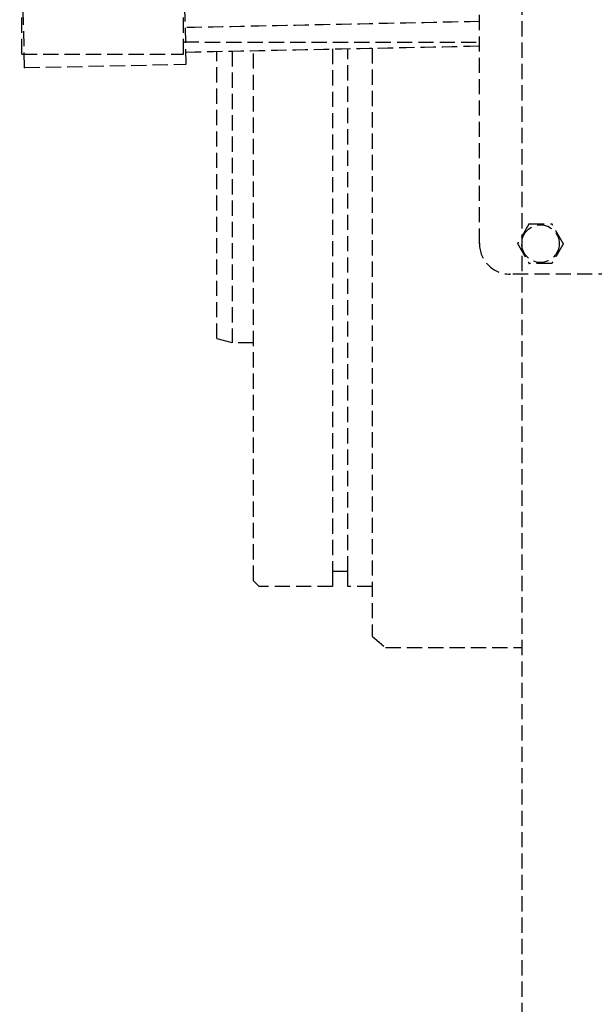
# Model space of a CAD drawing. Header units: millimetres. Extents: x -50096 to 615650, y 194565 to 243945.
# Tile 80 of 256: x 233634 to 233822, y 221286 to 221609. Entities that reach past the tile are written whole.
import ezdxf

# ---------------------------------------------------------------- set-up
doc = ezdxf.new("R2010")
doc.units = ezdxf.units.MM
doc.linetypes.add('ГТО-1 Пунктир', pattern=[7, 5, -2])
doc.layers.add('ГТО-2_Размеры_035', color=2, linetype='Continuous', lineweight=35)
doc.layers.add('ОГОС_Пунктир_025', color=151, linetype='ГТО-1 Пунктир', lineweight=25)

# ---------------------------------------------------------------- blocks, each defined once
blk = doc.blocks.new('ОГСО_Затвор_План')
at = {"layer": 'ОГОС_Пунктир_025'}
for p, q in [((-1184.17, -127.5), (-1184.17, 97.5)), ((-1184.17, -127.5), (-1184.17, 97.5)), ((-1334.21, -65.3), (-1334.13, 10.7)), ((-1281.21, -65.35), (-1281.13, 10.65)), ((-1280.35, -68.66), (-1281.93, 7.33)), ((-1333.33, -69.76), (-1334.92, 6.22)), ((-1265.3, -64.34), (-1265.3, -160)), ((-1232.3, -63.65), (-1232.3, -235)), ((-1227.3, -235), (-1227.3, -63.55)), ((-1334.21, -65.3), (-1281.21, -65.35)), ((-1333.33, -69.76), (-1280.35, -68.66)), ((-804.17, -137.5), (-1174.17, -137.5)), ((-804.17, -137.5), (-1174.17, -137.5))]:
    blk.add_line(p, q, dxfattribs=at)
for points in [[(-1013.72, 475), (-1140.8, 475), (-1142.8, 473), (-1142.8, 463), (-1170.3, 435.5), (-1170.3, -435.5), (-1142.8, -463), (-1142.8, -473), (-1140.8, -475), (-1013.72, -475)], [(-1258.3, -160), (-1265.3, -160), (-1270.3, -158.66), (-1270.3, -64.45)], [(-1219.3, -240), (-1227.3, -240), (-1227.3, -235), (-1232.3, -235), (-1232.3, -240), (-1256.4, -240), (-1258.3, -238.1), (-1258.3, -64.2)], [(-1219.3, -63.38), (-1219.3, -256.2), (-1214.96, -260), (-1170.3, -260)]]:
    blk.add_lwpolyline(points, dxfattribs=at)
blk.add_circle((-1164.17, -127.5), 6.17, dxfattribs=at)
blk.add_circle((-1164.17, -127.5), 6.17, dxfattribs=at)
blk.add_arc((-1174.17, -127.5), 10, 180, 270, dxfattribs=at)
blk.add_arc((-1174.17, -127.5), 10, 180, 270, dxfattribs=at)
for points in [[(-1184.17, -54.65), (-1200.24, -54.99), (-1232.38, -55.65), (-1264.52, -56.32), (-1280.6, -56.66)], [(-1281.2, -61.35), (-1265.03, -61.37), (-1232.69, -61.4), (-1200.34, -61.43), (-1184.17, -61.45)], [(-1280.43, -64.66), (-1264.39, -64.32), (-1232.3, -63.65), (-1200.21, -62.99), (-1184.17, -62.65)]]:
    blk.add_open_spline(points, degree=3, dxfattribs=at)
for points, knots in [([(-1167.92, -121), (-1167.92, -121), (-1167.92, -121), (-1167.93, -121.01), (-1167.93, -121.01), (-1167.93, -121.02), (-1167.94, -121.03), (-1167.94, -121.03), (-1167.95, -121.05), (-1167.96, -121.06), (-1167.97, -121.07), (-1167.98, -121.09), (-1167.99, -121.11), (-1168, -121.13), (-1168.01, -121.16), (-1168.03, -121.19), (-1168.05, -121.22), (-1168.07, -121.25), (-1168.09, -121.29), (-1168.11, -121.32), (-1168.14, -121.37), (-1168.16, -121.42), (-1168.2, -121.48), (-1168.23, -121.54), (-1168.27, -121.6), (-1168.31, -121.66), (-1168.34, -121.73), (-1168.38, -121.79), (-1168.44, -121.89), (-1168.51, -122.01), (-1168.6, -122.16), (-1168.68, -122.32), (-1168.77, -122.48), (-1168.87, -122.63), (-1168.96, -122.79), (-1169.05, -122.95), (-1169.14, -123.11), (-1169.23, -123.27), (-1169.37, -123.51), (-1169.56, -123.84), (-1169.83, -124.31), (-1170.13, -124.83), (-1170.39, -125.27), (-1170.56, -125.57), (-1170.66, -125.74), (-1170.75, -125.91), (-1170.85, -126.07), (-1170.95, -126.23), (-1171.04, -126.4), (-1171.12, -126.54), (-1171.19, -126.66), (-1171.24, -126.75), (-1171.3, -126.84), (-1171.34, -126.92), (-1171.38, -126.99), (-1171.41, -127.04), (-1171.44, -127.09), (-1171.47, -127.14), (-1171.49, -127.18), (-1171.52, -127.23), (-1171.54, -127.27), (-1171.56, -127.3), (-1171.58, -127.33), (-1171.59, -127.35), (-1171.61, -127.38), (-1171.62, -127.4), (-1171.63, -127.42), (-1171.64, -127.44), (-1171.65, -127.45), (-1171.65, -127.46), (-1171.66, -127.47), (-1171.66, -127.48), (-1171.67, -127.49), (-1171.67, -127.49), (-1171.67, -127.5), (-1171.67, -127.5), (-1171.68, -127.5), (-1171.68, -127.5)], [0, 0, 0, 0, 0.004183, 0.008797, 0.014276, 0.02105, 0.029552, 0.040215, 0.053195, 0.068474, 0.085818, 0.104993, 0.125765, 0.147899, 0.180994, 0.216161, 0.253234, 0.29205, 0.332445, 0.374254, 0.417315, 0.483334, 0.551514, 0.621613, 0.69339, 0.766603, 0.841012, 0.916375, 0.99245, 1.167446, 1.344601, 1.523633, 1.704257, 1.886191, 2.069149, 2.252848, 2.437005, 2.621334, 2.805554, 3.279764, 3.75277, 4.41891, 5.086083, 5.279535, 5.472702, 5.665158, 5.856483, 6.046253, 6.234045, 6.419437, 6.531418, 6.641938, 6.75059, 6.856968, 6.91691, 6.975713, 7.033123, 7.088887, 7.14275, 7.194459, 7.243761, 7.276854, 7.308461, 7.33841, 7.366532, 7.392657, 7.416615, 7.433196, 7.448328, 7.461901, 7.473804, 7.483927, 7.492159, 7.498389, 7.502508, 7.504454, 7.505539, 7.505539, 7.505539, 7.505539]), ([(-1167.92, -121), (-1167.92, -121), (-1167.92, -121), (-1167.93, -121.01), (-1167.93, -121.01), (-1167.93, -121.02), (-1167.94, -121.03), (-1167.94, -121.03), (-1167.95, -121.05), (-1167.96, -121.06), (-1167.97, -121.07), (-1167.98, -121.09), (-1167.99, -121.11), (-1168, -121.13), (-1168.01, -121.16), (-1168.03, -121.19), (-1168.05, -121.22), (-1168.07, -121.25), (-1168.09, -121.29), (-1168.11, -121.32), (-1168.14, -121.37), (-1168.16, -121.42), (-1168.2, -121.48), (-1168.23, -121.54), (-1168.27, -121.6), (-1168.31, -121.66), (-1168.34, -121.73), (-1168.38, -121.79), (-1168.44, -121.89), (-1168.51, -122.01), (-1168.6, -122.16), (-1168.68, -122.32), (-1168.77, -122.48), (-1168.87, -122.63), (-1168.96, -122.79), (-1169.05, -122.95), (-1169.14, -123.11), (-1169.23, -123.27), (-1169.37, -123.51), (-1169.56, -123.84), (-1169.83, -124.31), (-1170.13, -124.83), (-1170.39, -125.27), (-1170.56, -125.57), (-1170.66, -125.74), (-1170.75, -125.91), (-1170.85, -126.07), (-1170.95, -126.23), (-1171.04, -126.4), (-1171.12, -126.54), (-1171.19, -126.66), (-1171.24, -126.75), (-1171.3, -126.84), (-1171.34, -126.92), (-1171.38, -126.99), (-1171.41, -127.04), (-1171.44, -127.09), (-1171.47, -127.14), (-1171.49, -127.18), (-1171.52, -127.23), (-1171.54, -127.27), (-1171.56, -127.3), (-1171.58, -127.33), (-1171.59, -127.35), (-1171.61, -127.38), (-1171.62, -127.4), (-1171.63, -127.42), (-1171.64, -127.44), (-1171.65, -127.45), (-1171.65, -127.46), (-1171.66, -127.47), (-1171.66, -127.48), (-1171.67, -127.49), (-1171.67, -127.49), (-1171.67, -127.5), (-1171.67, -127.5), (-1171.68, -127.5), (-1171.68, -127.5)], [0, 0, 0, 0, 0.004183, 0.008797, 0.014276, 0.02105, 0.029552, 0.040215, 0.053195, 0.068474, 0.085818, 0.104993, 0.125765, 0.147899, 0.180994, 0.216161, 0.253234, 0.29205, 0.332445, 0.374254, 0.417315, 0.483334, 0.551514, 0.621613, 0.69339, 0.766603, 0.841012, 0.916375, 0.99245, 1.167446, 1.344601, 1.523633, 1.704257, 1.886191, 2.069149, 2.252848, 2.437005, 2.621334, 2.805554, 3.279764, 3.75277, 4.41891, 5.086083, 5.279535, 5.472702, 5.665158, 5.856483, 6.046253, 6.234045, 6.419437, 6.531418, 6.641938, 6.75059, 6.856968, 6.91691, 6.975713, 7.033123, 7.088887, 7.14275, 7.194459, 7.243761, 7.276854, 7.308461, 7.33841, 7.366532, 7.392657, 7.416615, 7.433196, 7.448328, 7.461901, 7.473804, 7.483927, 7.492159, 7.498389, 7.502508, 7.504454, 7.505539, 7.505539, 7.505539, 7.505539]), ([(-1167.92, -121), (-1167.92, -121), (-1167.92, -121), (-1167.91, -121), (-1167.91, -121), (-1167.9, -121), (-1167.9, -121), (-1167.89, -121), (-1167.88, -121), (-1167.87, -121), (-1167.86, -121), (-1167.84, -121), (-1167.83, -121), (-1167.81, -121), (-1167.79, -121), (-1167.77, -121), (-1167.74, -121), (-1167.71, -121), (-1167.68, -121), (-1167.64, -121), (-1167.61, -121), (-1167.57, -121), (-1167.54, -121), (-1167.49, -121), (-1167.44, -121), (-1167.38, -121), (-1167.31, -121), (-1167.25, -121), (-1167.18, -121), (-1167.12, -121), (-1167.05, -121), (-1166.98, -121), (-1166.88, -121), (-1166.75, -121), (-1166.58, -121), (-1166.42, -121), (-1166.25, -121), (-1166.08, -121), (-1165.91, -121), (-1165.74, -121), (-1165.57, -121), (-1165.39, -121), (-1165.22, -121), (-1164.98, -121), (-1164.67, -121), (-1164.29, -121), (-1163.91, -121), (-1163.48, -121), (-1163.01, -121), (-1162.62, -121), (-1162.36, -121), (-1162.23, -121), (-1162.11, -121), (-1161.98, -121), (-1161.85, -121), (-1161.73, -121), (-1161.61, -121), (-1161.48, -121), (-1161.37, -121), (-1161.28, -121), (-1161.2, -121), (-1161.12, -121), (-1161.04, -121), (-1160.98, -121), (-1160.92, -121), (-1160.88, -121), (-1160.83, -121), (-1160.79, -121), (-1160.75, -121), (-1160.71, -121), (-1160.67, -121), (-1160.63, -121), (-1160.6, -121), (-1160.58, -121), (-1160.56, -121), (-1160.54, -121), (-1160.52, -121), (-1160.5, -121), (-1160.48, -121), (-1160.47, -121), (-1160.46, -121), (-1160.44, -121), (-1160.44, -121), (-1160.43, -121), (-1160.42, -121), (-1160.42, -121), (-1160.42, -121), (-1160.42, -121), (-1160.42, -121)], [0, 0, 0, 0, 0.003647, 0.00757, 0.012046, 0.017351, 0.023762, 0.031556, 0.041008, 0.052281, 0.065322, 0.079977, 0.096093, 0.113515, 0.13209, 0.151664, 0.181022, 0.211985, 0.244441, 0.278279, 0.31339, 0.349662, 0.386985, 0.425249, 0.484862, 0.546212, 0.609125, 0.673431, 0.738957, 0.805531, 0.872981, 0.941134, 1.00982, 1.173369, 1.338714, 1.505648, 1.673964, 1.843453, 2.013908, 2.185123, 2.356888, 2.528997, 2.701242, 2.873415, 3.253809, 3.633201, 4.011956, 4.39044, 4.9111, 5.431761, 5.559895, 5.68783, 5.815376, 5.942343, 6.068544, 6.193788, 6.317887, 6.440651, 6.561892, 6.642707, 6.72253, 6.801147, 6.878345, 6.953911, 7.000491, 7.046181, 7.090821, 7.134251, 7.176311, 7.216842, 7.255683, 7.292674, 7.318064, 7.34231, 7.365311, 7.386964, 7.407167, 7.425819, 7.442817, 7.456054, 7.467897, 7.478256, 7.487041, 7.494162, 7.499527, 7.503048, 7.504653, 7.505551, 7.505551, 7.505551, 7.505551]), ([(-1167.92, -121), (-1167.92, -121), (-1167.92, -121), (-1167.91, -121), (-1167.91, -121), (-1167.9, -121), (-1167.9, -121), (-1167.89, -121), (-1167.88, -121), (-1167.87, -121), (-1167.86, -121), (-1167.84, -121), (-1167.83, -121), (-1167.81, -121), (-1167.79, -121), (-1167.77, -121), (-1167.74, -121), (-1167.71, -121), (-1167.68, -121), (-1167.64, -121), (-1167.61, -121), (-1167.57, -121), (-1167.54, -121), (-1167.49, -121), (-1167.44, -121), (-1167.38, -121), (-1167.31, -121), (-1167.25, -121), (-1167.18, -121), (-1167.12, -121), (-1167.05, -121), (-1166.98, -121), (-1166.88, -121), (-1166.75, -121), (-1166.58, -121), (-1166.42, -121), (-1166.25, -121), (-1166.08, -121), (-1165.91, -121), (-1165.74, -121), (-1165.57, -121), (-1165.39, -121), (-1165.22, -121), (-1164.98, -121), (-1164.67, -121), (-1164.29, -121), (-1163.91, -121), (-1163.48, -121), (-1163.01, -121), (-1162.62, -121), (-1162.36, -121), (-1162.23, -121), (-1162.11, -121), (-1161.98, -121), (-1161.85, -121), (-1161.73, -121), (-1161.61, -121), (-1161.48, -121), (-1161.37, -121), (-1161.28, -121), (-1161.2, -121), (-1161.12, -121), (-1161.04, -121), (-1160.98, -121), (-1160.92, -121), (-1160.88, -121), (-1160.83, -121), (-1160.79, -121), (-1160.75, -121), (-1160.71, -121), (-1160.67, -121), (-1160.63, -121), (-1160.6, -121), (-1160.58, -121), (-1160.56, -121), (-1160.54, -121), (-1160.52, -121), (-1160.5, -121), (-1160.48, -121), (-1160.47, -121), (-1160.46, -121), (-1160.44, -121), (-1160.44, -121), (-1160.43, -121), (-1160.42, -121), (-1160.42, -121), (-1160.42, -121), (-1160.42, -121), (-1160.42, -121)], [0, 0, 0, 0, 0.003647, 0.00757, 0.012046, 0.017351, 0.023762, 0.031556, 0.041008, 0.052281, 0.065322, 0.079977, 0.096093, 0.113515, 0.13209, 0.151664, 0.181022, 0.211985, 0.244441, 0.278279, 0.31339, 0.349662, 0.386985, 0.425249, 0.484862, 0.546212, 0.609125, 0.673431, 0.738957, 0.805531, 0.872981, 0.941134, 1.00982, 1.173369, 1.338714, 1.505648, 1.673964, 1.843453, 2.013908, 2.185123, 2.356888, 2.528997, 2.701242, 2.873415, 3.253809, 3.633201, 4.011956, 4.39044, 4.9111, 5.431761, 5.559895, 5.68783, 5.815376, 5.942343, 6.068544, 6.193788, 6.317887, 6.440651, 6.561892, 6.642707, 6.72253, 6.801147, 6.878345, 6.953911, 7.000491, 7.046181, 7.090821, 7.134251, 7.176311, 7.216842, 7.255683, 7.292674, 7.318064, 7.34231, 7.365311, 7.386964, 7.407167, 7.425819, 7.442817, 7.456054, 7.467897, 7.478256, 7.487041, 7.494162, 7.499527, 7.503048, 7.504653, 7.505551, 7.505551, 7.505551, 7.505551]), ([(-1156.66, -127.5), (-1156.66, -127.5), (-1156.67, -127.5), (-1156.67, -127.49), (-1156.67, -127.49), (-1156.67, -127.48), (-1156.68, -127.48), (-1156.68, -127.47), (-1156.69, -127.46), (-1156.69, -127.45), (-1156.7, -127.44), (-1156.7, -127.43), (-1156.71, -127.42), (-1156.72, -127.4), (-1156.73, -127.38), (-1156.74, -127.36), (-1156.76, -127.34), (-1156.78, -127.31), (-1156.79, -127.27), (-1156.81, -127.24), (-1156.83, -127.21), (-1156.86, -127.17), (-1156.88, -127.13), (-1156.91, -127.08), (-1156.94, -127.03), (-1156.97, -126.97), (-1157, -126.92), (-1157.03, -126.86), (-1157.07, -126.8), (-1157.1, -126.74), (-1157.13, -126.68), (-1157.19, -126.6), (-1157.25, -126.48), (-1157.33, -126.34), (-1157.42, -126.2), (-1157.5, -126.05), (-1157.59, -125.9), (-1157.67, -125.76), (-1157.76, -125.61), (-1157.84, -125.46), (-1157.93, -125.31), (-1158.01, -125.16), (-1158.14, -124.95), (-1158.29, -124.68), (-1158.48, -124.35), (-1158.67, -124.02), (-1158.88, -123.66), (-1159.12, -123.25), (-1159.32, -122.9), (-1159.45, -122.67), (-1159.52, -122.55), (-1159.6, -122.42), (-1159.67, -122.3), (-1159.74, -122.18), (-1159.81, -122.06), (-1159.88, -121.94), (-1159.94, -121.83), (-1159.99, -121.75), (-1160.03, -121.68), (-1160.06, -121.61), (-1160.1, -121.54), (-1160.14, -121.49), (-1160.16, -121.44), (-1160.19, -121.4), (-1160.21, -121.36), (-1160.23, -121.32), (-1160.25, -121.28), (-1160.27, -121.25), (-1160.29, -121.22), (-1160.31, -121.19), (-1160.33, -121.16), (-1160.34, -121.13), (-1160.35, -121.11), (-1160.36, -121.09), (-1160.38, -121.07), (-1160.38, -121.06), (-1160.39, -121.04), (-1160.4, -121.03), (-1160.4, -121.02), (-1160.41, -121.02), (-1160.41, -121.01), (-1160.41, -121.01), (-1160.42, -121), (-1160.42, -121), (-1160.42, -121), (-1160.42, -121)], [0, 0, 0, 0, 0.003644, 0.007564, 0.012037, 0.01734, 0.023749, 0.03154, 0.040991, 0.052264, 0.065305, 0.079961, 0.096077, 0.1135, 0.132076, 0.151651, 0.185338, 0.221098, 0.258768, 0.298181, 0.339173, 0.381578, 0.425233, 0.484846, 0.546196, 0.60911, 0.673416, 0.738943, 0.805518, 0.872968, 0.941123, 1.009809, 1.173361, 1.338708, 1.505644, 1.673962, 1.843452, 2.013909, 2.185125, 2.356892, 2.529002, 2.701248, 2.873423, 3.253813, 3.6332, 4.011952, 4.390432, 4.91108, 5.431725, 5.575868, 5.719728, 5.863035, 6.005522, 6.146918, 6.286955, 6.425364, 6.561876, 6.642695, 6.72252, 6.80114, 6.878338, 6.953903, 7.000476, 7.046159, 7.090792, 7.134216, 7.176271, 7.216798, 7.255637, 7.292629, 7.32215, 7.350092, 7.376292, 7.400587, 7.422815, 7.442813, 7.456047, 7.467888, 7.478244, 7.487025, 7.494144, 7.499508, 7.503029, 7.504637, 7.505539, 7.505539, 7.505539, 7.505539]), ([(-1156.66, -127.5), (-1156.66, -127.5), (-1156.67, -127.5), (-1156.67, -127.49), (-1156.67, -127.49), (-1156.67, -127.48), (-1156.68, -127.48), (-1156.68, -127.47), (-1156.69, -127.46), (-1156.69, -127.45), (-1156.7, -127.44), (-1156.7, -127.43), (-1156.71, -127.42), (-1156.72, -127.4), (-1156.73, -127.38), (-1156.74, -127.36), (-1156.76, -127.34), (-1156.78, -127.31), (-1156.79, -127.27), (-1156.81, -127.24), (-1156.83, -127.21), (-1156.86, -127.17), (-1156.88, -127.13), (-1156.91, -127.08), (-1156.94, -127.03), (-1156.97, -126.97), (-1157, -126.92), (-1157.03, -126.86), (-1157.07, -126.8), (-1157.1, -126.74), (-1157.13, -126.68), (-1157.19, -126.6), (-1157.25, -126.48), (-1157.33, -126.34), (-1157.42, -126.2), (-1157.5, -126.05), (-1157.59, -125.9), (-1157.67, -125.76), (-1157.76, -125.61), (-1157.84, -125.46), (-1157.93, -125.31), (-1158.01, -125.16), (-1158.14, -124.95), (-1158.29, -124.68), (-1158.48, -124.35), (-1158.67, -124.02), (-1158.88, -123.66), (-1159.12, -123.25), (-1159.32, -122.9), (-1159.45, -122.67), (-1159.52, -122.55), (-1159.6, -122.42), (-1159.67, -122.3), (-1159.74, -122.18), (-1159.81, -122.06), (-1159.88, -121.94), (-1159.94, -121.83), (-1159.99, -121.75), (-1160.03, -121.68), (-1160.06, -121.61), (-1160.1, -121.54), (-1160.14, -121.49), (-1160.16, -121.44), (-1160.19, -121.4), (-1160.21, -121.36), (-1160.23, -121.32), (-1160.25, -121.28), (-1160.27, -121.25), (-1160.29, -121.22), (-1160.31, -121.19), (-1160.33, -121.16), (-1160.34, -121.13), (-1160.35, -121.11), (-1160.36, -121.09), (-1160.38, -121.07), (-1160.38, -121.06), (-1160.39, -121.04), (-1160.4, -121.03), (-1160.4, -121.02), (-1160.41, -121.02), (-1160.41, -121.01), (-1160.41, -121.01), (-1160.42, -121), (-1160.42, -121), (-1160.42, -121), (-1160.42, -121)], [0, 0, 0, 0, 0.003644, 0.007564, 0.012037, 0.01734, 0.023749, 0.03154, 0.040991, 0.052264, 0.065305, 0.079961, 0.096077, 0.1135, 0.132076, 0.151651, 0.185338, 0.221098, 0.258768, 0.298181, 0.339173, 0.381578, 0.425233, 0.484846, 0.546196, 0.60911, 0.673416, 0.738943, 0.805518, 0.872968, 0.941123, 1.009809, 1.173361, 1.338708, 1.505644, 1.673962, 1.843452, 2.013909, 2.185125, 2.356892, 2.529002, 2.701248, 2.873423, 3.253813, 3.6332, 4.011952, 4.390432, 4.91108, 5.431725, 5.575868, 5.719728, 5.863035, 6.005522, 6.146918, 6.286955, 6.425364, 6.561876, 6.642695, 6.72252, 6.80114, 6.878338, 6.953903, 7.000476, 7.046159, 7.090792, 7.134216, 7.176271, 7.216798, 7.255637, 7.292629, 7.32215, 7.350092, 7.376292, 7.400587, 7.422815, 7.442813, 7.456047, 7.467888, 7.478244, 7.487025, 7.494144, 7.499508, 7.503029, 7.504637, 7.505539, 7.505539, 7.505539, 7.505539]), ([(-1171.68, -127.5), (-1171.67, -127.5), (-1171.67, -127.5), (-1171.67, -127.51), (-1171.67, -127.51), (-1171.67, -127.51), (-1171.66, -127.52), (-1171.66, -127.53), (-1171.65, -127.54), (-1171.65, -127.55), (-1171.64, -127.56), (-1171.64, -127.57), (-1171.63, -127.58), (-1171.62, -127.6), (-1171.61, -127.61), (-1171.6, -127.63), (-1171.58, -127.66), (-1171.56, -127.69), (-1171.55, -127.72), (-1171.53, -127.76), (-1171.51, -127.79), (-1171.48, -127.83), (-1171.46, -127.87), (-1171.43, -127.92), (-1171.4, -127.97), (-1171.37, -128.03), (-1171.34, -128.08), (-1171.31, -128.14), (-1171.27, -128.2), (-1171.24, -128.26), (-1171.2, -128.31), (-1171.15, -128.4), (-1171.09, -128.52), (-1171.01, -128.66), (-1170.92, -128.8), (-1170.84, -128.95), (-1170.75, -129.1), (-1170.67, -129.24), (-1170.58, -129.39), (-1170.5, -129.54), (-1170.41, -129.69), (-1170.32, -129.84), (-1170.2, -130.05), (-1170.05, -130.32), (-1169.86, -130.65), (-1169.67, -130.97), (-1169.46, -131.34), (-1169.22, -131.75), (-1169.02, -132.09), (-1168.89, -132.33), (-1168.82, -132.45), (-1168.74, -132.58), (-1168.67, -132.7), (-1168.6, -132.82), (-1168.53, -132.94), (-1168.46, -133.06), (-1168.4, -133.17), (-1168.35, -133.25), (-1168.31, -133.32), (-1168.28, -133.39), (-1168.24, -133.46), (-1168.2, -133.51), (-1168.18, -133.56), (-1168.15, -133.6), (-1168.13, -133.64), (-1168.11, -133.68), (-1168.09, -133.71), (-1168.07, -133.75), (-1168.05, -133.78), (-1168.03, -133.81), (-1168.01, -133.84), (-1168, -133.86), (-1167.99, -133.89), (-1167.98, -133.91), (-1167.96, -133.93), (-1167.96, -133.94), (-1167.95, -133.96), (-1167.94, -133.97), (-1167.94, -133.98), (-1167.93, -133.98), (-1167.93, -133.99), (-1167.93, -133.99), (-1167.92, -134), (-1167.92, -134), (-1167.92, -134), (-1167.92, -134)], [0, 0, 0, 0, 0.003644, 0.007564, 0.012037, 0.01734, 0.023749, 0.03154, 0.040991, 0.052264, 0.065305, 0.079961, 0.096077, 0.1135, 0.132076, 0.151651, 0.185339, 0.221102, 0.258773, 0.298189, 0.339183, 0.381591, 0.425248, 0.484861, 0.54621, 0.609123, 0.673427, 0.738952, 0.805524, 0.872973, 0.941125, 1.009809, 1.173357, 1.338701, 1.505634, 1.673949, 1.843437, 2.013892, 2.185106, 2.356871, 2.528979, 2.701224, 2.873397, 3.253787, 3.633175, 4.011926, 4.390407, 4.911074, 5.43174, 5.575883, 5.719743, 5.863051, 6.005537, 6.146933, 6.286971, 6.425379, 6.561891, 6.642709, 6.722535, 6.801154, 6.878353, 6.953918, 7.000492, 7.046175, 7.090809, 7.134233, 7.176288, 7.216815, 7.255653, 7.292644, 7.322162, 7.350101, 7.376299, 7.400591, 7.422817, 7.442813, 7.456047, 7.467887, 7.478243, 7.487025, 7.494143, 7.499508, 7.503029, 7.504637, 7.505539, 7.505539, 7.505539, 7.505539]), ([(-1171.68, -127.5), (-1171.67, -127.5), (-1171.67, -127.5), (-1171.67, -127.51), (-1171.67, -127.51), (-1171.67, -127.51), (-1171.66, -127.52), (-1171.66, -127.53), (-1171.65, -127.54), (-1171.65, -127.55), (-1171.64, -127.56), (-1171.64, -127.57), (-1171.63, -127.58), (-1171.62, -127.6), (-1171.61, -127.61), (-1171.6, -127.63), (-1171.58, -127.66), (-1171.56, -127.69), (-1171.55, -127.72), (-1171.53, -127.76), (-1171.51, -127.79), (-1171.48, -127.83), (-1171.46, -127.87), (-1171.43, -127.92), (-1171.4, -127.97), (-1171.37, -128.03), (-1171.34, -128.08), (-1171.31, -128.14), (-1171.27, -128.2), (-1171.24, -128.26), (-1171.2, -128.31), (-1171.15, -128.4), (-1171.09, -128.52), (-1171.01, -128.66), (-1170.92, -128.8), (-1170.84, -128.95), (-1170.75, -129.1), (-1170.67, -129.24), (-1170.58, -129.39), (-1170.5, -129.54), (-1170.41, -129.69), (-1170.32, -129.84), (-1170.2, -130.05), (-1170.05, -130.32), (-1169.86, -130.65), (-1169.67, -130.97), (-1169.46, -131.34), (-1169.22, -131.75), (-1169.02, -132.09), (-1168.89, -132.33), (-1168.82, -132.45), (-1168.74, -132.58), (-1168.67, -132.7), (-1168.6, -132.82), (-1168.53, -132.94), (-1168.46, -133.06), (-1168.4, -133.17), (-1168.35, -133.25), (-1168.31, -133.32), (-1168.28, -133.39), (-1168.24, -133.46), (-1168.2, -133.51), (-1168.18, -133.56), (-1168.15, -133.6), (-1168.13, -133.64), (-1168.11, -133.68), (-1168.09, -133.71), (-1168.07, -133.75), (-1168.05, -133.78), (-1168.03, -133.81), (-1168.01, -133.84), (-1168, -133.86), (-1167.99, -133.89), (-1167.98, -133.91), (-1167.96, -133.93), (-1167.96, -133.94), (-1167.95, -133.96), (-1167.94, -133.97), (-1167.94, -133.98), (-1167.93, -133.98), (-1167.93, -133.99), (-1167.93, -133.99), (-1167.92, -134), (-1167.92, -134), (-1167.92, -134), (-1167.92, -134)], [0, 0, 0, 0, 0.003644, 0.007564, 0.012037, 0.01734, 0.023749, 0.03154, 0.040991, 0.052264, 0.065305, 0.079961, 0.096077, 0.1135, 0.132076, 0.151651, 0.185339, 0.221102, 0.258773, 0.298189, 0.339183, 0.381591, 0.425248, 0.484861, 0.54621, 0.609123, 0.673427, 0.738952, 0.805524, 0.872973, 0.941125, 1.009809, 1.173357, 1.338701, 1.505634, 1.673949, 1.843437, 2.013892, 2.185106, 2.356871, 2.528979, 2.701224, 2.873397, 3.253787, 3.633175, 4.011926, 4.390407, 4.911074, 5.43174, 5.575883, 5.719743, 5.863051, 6.005537, 6.146933, 6.286971, 6.425379, 6.561891, 6.642709, 6.722535, 6.801154, 6.878353, 6.953918, 7.000492, 7.046175, 7.090809, 7.134233, 7.176288, 7.216815, 7.255653, 7.292644, 7.322162, 7.350101, 7.376299, 7.400591, 7.422817, 7.442813, 7.456047, 7.467887, 7.478243, 7.487025, 7.494143, 7.499508, 7.503029, 7.504637, 7.505539, 7.505539, 7.505539, 7.505539]), ([(-1156.66, -127.5), (-1156.66, -127.5), (-1156.67, -127.5), (-1156.67, -127.51), (-1156.67, -127.51), (-1156.68, -127.52), (-1156.68, -127.53), (-1156.68, -127.53), (-1156.69, -127.55), (-1156.7, -127.56), (-1156.71, -127.57), (-1156.72, -127.59), (-1156.73, -127.61), (-1156.74, -127.63), (-1156.76, -127.66), (-1156.77, -127.69), (-1156.79, -127.72), (-1156.81, -127.75), (-1156.83, -127.79), (-1156.85, -127.82), (-1156.88, -127.87), (-1156.91, -127.92), (-1156.94, -127.98), (-1156.98, -128.04), (-1157.01, -128.1), (-1157.05, -128.16), (-1157.08, -128.23), (-1157.12, -128.29), (-1157.18, -128.39), (-1157.25, -128.51), (-1157.34, -128.66), (-1157.43, -128.82), (-1157.52, -128.98), (-1157.61, -129.13), (-1157.7, -129.29), (-1157.79, -129.45), (-1157.88, -129.61), (-1157.97, -129.77), (-1158.12, -130.01), (-1158.3, -130.34), (-1158.57, -130.81), (-1158.87, -131.33), (-1159.13, -131.77), (-1159.3, -132.07), (-1159.4, -132.24), (-1159.5, -132.41), (-1159.59, -132.57), (-1159.69, -132.73), (-1159.78, -132.9), (-1159.86, -133.04), (-1159.93, -133.16), (-1159.98, -133.25), (-1160.04, -133.34), (-1160.09, -133.42), (-1160.12, -133.49), (-1160.15, -133.54), (-1160.18, -133.59), (-1160.21, -133.64), (-1160.24, -133.68), (-1160.26, -133.73), (-1160.28, -133.77), (-1160.3, -133.8), (-1160.32, -133.83), (-1160.33, -133.85), (-1160.35, -133.88), (-1160.36, -133.9), (-1160.37, -133.92), (-1160.38, -133.94), (-1160.39, -133.95), (-1160.4, -133.97), (-1160.4, -133.98), (-1160.41, -133.99), (-1160.41, -133.99), (-1160.42, -134), (-1160.42, -134), (-1160.42, -134), (-1160.42, -134)], [0, 0, 0, 0, 0.004186, 0.008804, 0.014286, 0.021063, 0.029567, 0.04023, 0.053208, 0.068486, 0.085827, 0.105, 0.125768, 0.147899, 0.180992, 0.216158, 0.253231, 0.292047, 0.332443, 0.374253, 0.417315, 0.483333, 0.55151, 0.621606, 0.693379, 0.766589, 0.840994, 0.916353, 0.992425, 1.16742, 1.344576, 1.52361, 1.704237, 1.886174, 2.069135, 2.252838, 2.436998, 2.621331, 2.805554, 3.279764, 3.75277, 4.418919, 5.086098, 5.279544, 5.472703, 5.665153, 5.856471, 6.046236, 6.234023, 6.419411, 6.5314, 6.641926, 6.750585, 6.856968, 6.916909, 6.975711, 7.03312, 7.088883, 7.142746, 7.194457, 7.243761, 7.276857, 7.308466, 7.338417, 7.366539, 7.392662, 7.416615, 7.435441, 7.452353, 7.467187, 7.479781, 7.48997, 7.497592, 7.502482, 7.504439, 7.505539, 7.505539, 7.505539, 7.505539]), ([(-1156.66, -127.5), (-1156.66, -127.5), (-1156.67, -127.5), (-1156.67, -127.51), (-1156.67, -127.51), (-1156.68, -127.52), (-1156.68, -127.53), (-1156.68, -127.53), (-1156.69, -127.55), (-1156.7, -127.56), (-1156.71, -127.57), (-1156.72, -127.59), (-1156.73, -127.61), (-1156.74, -127.63), (-1156.76, -127.66), (-1156.77, -127.69), (-1156.79, -127.72), (-1156.81, -127.75), (-1156.83, -127.79), (-1156.85, -127.82), (-1156.88, -127.87), (-1156.91, -127.92), (-1156.94, -127.98), (-1156.98, -128.04), (-1157.01, -128.1), (-1157.05, -128.16), (-1157.08, -128.23), (-1157.12, -128.29), (-1157.18, -128.39), (-1157.25, -128.51), (-1157.34, -128.66), (-1157.43, -128.82), (-1157.52, -128.98), (-1157.61, -129.13), (-1157.7, -129.29), (-1157.79, -129.45), (-1157.88, -129.61), (-1157.97, -129.77), (-1158.12, -130.01), (-1158.3, -130.34), (-1158.57, -130.81), (-1158.87, -131.33), (-1159.13, -131.77), (-1159.3, -132.07), (-1159.4, -132.24), (-1159.5, -132.41), (-1159.59, -132.57), (-1159.69, -132.73), (-1159.78, -132.9), (-1159.86, -133.04), (-1159.93, -133.16), (-1159.98, -133.25), (-1160.04, -133.34), (-1160.09, -133.42), (-1160.12, -133.49), (-1160.15, -133.54), (-1160.18, -133.59), (-1160.21, -133.64), (-1160.24, -133.68), (-1160.26, -133.73), (-1160.28, -133.77), (-1160.3, -133.8), (-1160.32, -133.83), (-1160.33, -133.85), (-1160.35, -133.88), (-1160.36, -133.9), (-1160.37, -133.92), (-1160.38, -133.94), (-1160.39, -133.95), (-1160.4, -133.97), (-1160.4, -133.98), (-1160.41, -133.99), (-1160.41, -133.99), (-1160.42, -134), (-1160.42, -134), (-1160.42, -134), (-1160.42, -134)], [0, 0, 0, 0, 0.004186, 0.008804, 0.014286, 0.021063, 0.029567, 0.04023, 0.053208, 0.068486, 0.085827, 0.105, 0.125768, 0.147899, 0.180992, 0.216158, 0.253231, 0.292047, 0.332443, 0.374253, 0.417315, 0.483333, 0.55151, 0.621606, 0.693379, 0.766589, 0.840994, 0.916353, 0.992425, 1.16742, 1.344576, 1.52361, 1.704237, 1.886174, 2.069135, 2.252838, 2.436998, 2.621331, 2.805554, 3.279764, 3.75277, 4.418919, 5.086098, 5.279544, 5.472703, 5.665153, 5.856471, 6.046236, 6.234023, 6.419411, 6.5314, 6.641926, 6.750585, 6.856968, 6.916909, 6.975711, 7.03312, 7.088883, 7.142746, 7.194457, 7.243761, 7.276857, 7.308466, 7.338417, 7.366539, 7.392662, 7.416615, 7.435441, 7.452353, 7.467187, 7.479781, 7.48997, 7.497592, 7.502482, 7.504439, 7.505539, 7.505539, 7.505539, 7.505539]), ([(-1160.42, -134), (-1160.42, -134), (-1160.42, -134), (-1160.42, -134), (-1160.43, -134), (-1160.43, -134), (-1160.44, -134), (-1160.45, -134), (-1160.46, -134), (-1160.47, -134), (-1160.48, -134), (-1160.5, -134), (-1160.51, -134), (-1160.53, -134), (-1160.55, -134), (-1160.57, -134), (-1160.6, -134), (-1160.63, -134), (-1160.66, -134), (-1160.7, -134), (-1160.73, -134), (-1160.77, -134), (-1160.8, -134), (-1160.85, -134), (-1160.9, -134), (-1160.96, -134), (-1161.03, -134), (-1161.09, -134), (-1161.16, -134), (-1161.22, -134), (-1161.29, -134), (-1161.36, -134), (-1161.46, -134), (-1161.59, -134), (-1161.76, -134), (-1161.92, -134), (-1162.09, -134), (-1162.26, -134), (-1162.43, -134), (-1162.6, -134), (-1162.77, -134), (-1162.95, -134), (-1163.12, -134), (-1163.36, -134), (-1163.67, -134), (-1164.05, -134), (-1164.43, -134), (-1164.85, -134), (-1165.33, -134), (-1165.72, -134), (-1165.98, -134), (-1166.1, -134), (-1166.23, -134), (-1166.36, -134), (-1166.49, -134), (-1166.61, -134), (-1166.73, -134), (-1166.86, -134), (-1166.97, -134), (-1167.06, -134), (-1167.14, -134), (-1167.22, -134), (-1167.29, -134), (-1167.36, -134), (-1167.42, -134), (-1167.46, -134), (-1167.51, -134), (-1167.55, -134), (-1167.59, -134), (-1167.63, -134), (-1167.67, -134), (-1167.71, -134), (-1167.73, -134), (-1167.76, -134), (-1167.78, -134), (-1167.8, -134), (-1167.82, -134), (-1167.84, -134), (-1167.86, -134), (-1167.87, -134), (-1167.88, -134), (-1167.89, -134), (-1167.9, -134), (-1167.91, -134), (-1167.92, -134), (-1167.92, -134), (-1167.92, -134), (-1167.92, -134), (-1167.92, -134)], [0, 0, 0, 0, 0.003648, 0.007572, 0.012048, 0.017354, 0.023765, 0.031557, 0.041008, 0.052278, 0.065315, 0.079965, 0.096076, 0.113494, 0.132064, 0.151634, 0.180992, 0.211956, 0.244415, 0.278258, 0.313373, 0.349651, 0.38698, 0.425249, 0.484866, 0.546218, 0.609133, 0.673438, 0.738964, 0.805536, 0.872984, 0.941136, 1.00982, 1.173365, 1.338708, 1.505641, 1.673956, 1.843446, 2.013902, 2.185117, 2.356884, 2.528994, 2.701241, 2.873415, 3.253811, 3.633202, 4.011956, 4.39044, 4.911085, 5.431731, 5.559868, 5.687806, 5.815354, 5.942325, 6.068528, 6.193776, 6.317878, 6.440647, 6.561892, 6.642709, 6.722532, 6.80115, 6.878347, 6.953911, 7.000486, 7.046171, 7.090805, 7.13423, 7.176287, 7.216814, 7.255653, 7.292644, 7.318038, 7.342289, 7.365294, 7.386952, 7.40716, 7.425816, 7.442817, 7.456055, 7.467898, 7.478258, 7.487042, 7.494162, 7.499528, 7.503048, 7.504653, 7.505551, 7.505551, 7.505551, 7.505551]), ([(-1160.42, -134), (-1160.42, -134), (-1160.42, -134), (-1160.42, -134), (-1160.43, -134), (-1160.43, -134), (-1160.44, -134), (-1160.45, -134), (-1160.46, -134), (-1160.47, -134), (-1160.48, -134), (-1160.5, -134), (-1160.51, -134), (-1160.53, -134), (-1160.55, -134), (-1160.57, -134), (-1160.6, -134), (-1160.63, -134), (-1160.66, -134), (-1160.7, -134), (-1160.73, -134), (-1160.77, -134), (-1160.8, -134), (-1160.85, -134), (-1160.9, -134), (-1160.96, -134), (-1161.03, -134), (-1161.09, -134), (-1161.16, -134), (-1161.22, -134), (-1161.29, -134), (-1161.36, -134), (-1161.46, -134), (-1161.59, -134), (-1161.76, -134), (-1161.92, -134), (-1162.09, -134), (-1162.26, -134), (-1162.43, -134), (-1162.6, -134), (-1162.77, -134), (-1162.95, -134), (-1163.12, -134), (-1163.36, -134), (-1163.67, -134), (-1164.05, -134), (-1164.43, -134), (-1164.85, -134), (-1165.33, -134), (-1165.72, -134), (-1165.98, -134), (-1166.1, -134), (-1166.23, -134), (-1166.36, -134), (-1166.49, -134), (-1166.61, -134), (-1166.73, -134), (-1166.86, -134), (-1166.97, -134), (-1167.06, -134), (-1167.14, -134), (-1167.22, -134), (-1167.29, -134), (-1167.36, -134), (-1167.42, -134), (-1167.46, -134), (-1167.51, -134), (-1167.55, -134), (-1167.59, -134), (-1167.63, -134), (-1167.67, -134), (-1167.71, -134), (-1167.73, -134), (-1167.76, -134), (-1167.78, -134), (-1167.8, -134), (-1167.82, -134), (-1167.84, -134), (-1167.86, -134), (-1167.87, -134), (-1167.88, -134), (-1167.89, -134), (-1167.9, -134), (-1167.91, -134), (-1167.92, -134), (-1167.92, -134), (-1167.92, -134), (-1167.92, -134), (-1167.92, -134)], [0, 0, 0, 0, 0.003648, 0.007572, 0.012048, 0.017354, 0.023765, 0.031557, 0.041008, 0.052278, 0.065315, 0.079965, 0.096076, 0.113494, 0.132064, 0.151634, 0.180992, 0.211956, 0.244415, 0.278258, 0.313373, 0.349651, 0.38698, 0.425249, 0.484866, 0.546218, 0.609133, 0.673438, 0.738964, 0.805536, 0.872984, 0.941136, 1.00982, 1.173365, 1.338708, 1.505641, 1.673956, 1.843446, 2.013902, 2.185117, 2.356884, 2.528994, 2.701241, 2.873415, 3.253811, 3.633202, 4.011956, 4.39044, 4.911085, 5.431731, 5.559868, 5.687806, 5.815354, 5.942325, 6.068528, 6.193776, 6.317878, 6.440647, 6.561892, 6.642709, 6.722532, 6.80115, 6.878347, 6.953911, 7.000486, 7.046171, 7.090805, 7.13423, 7.176287, 7.216814, 7.255653, 7.292644, 7.318038, 7.342289, 7.365294, 7.386952, 7.40716, 7.425816, 7.442817, 7.456055, 7.467898, 7.478258, 7.487042, 7.494162, 7.499528, 7.503048, 7.504653, 7.505551, 7.505551, 7.505551, 7.505551])]:
    blk.add_open_spline(points, degree=3, knots=knots, dxfattribs=at)
for p in [(-1333.33, -69.76), (-1184.17, -127.5), (-1174.17, -137.5)]:
    blk.add_point(p, dxfattribs=at)
blk = doc.blocks.new('A$C1AA538EC')
at = {"layer": 'ГТО-2_Размеры_035', "rotation": 0.0001303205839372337}
blk.add_blockref('ОГСО_Затвор_План', (0, -11100.09), dxfattribs=at)

msp = doc.modelspace()

# ---------------------------------------------------------------- block references
at = {"layer": 'ГТО-2_Размеры_035'}
msp.add_blockref('A$C1AA538EC', (234968.45, 232762.78), dxfattribs=at)

doc.saveas('drawing.dxf')
